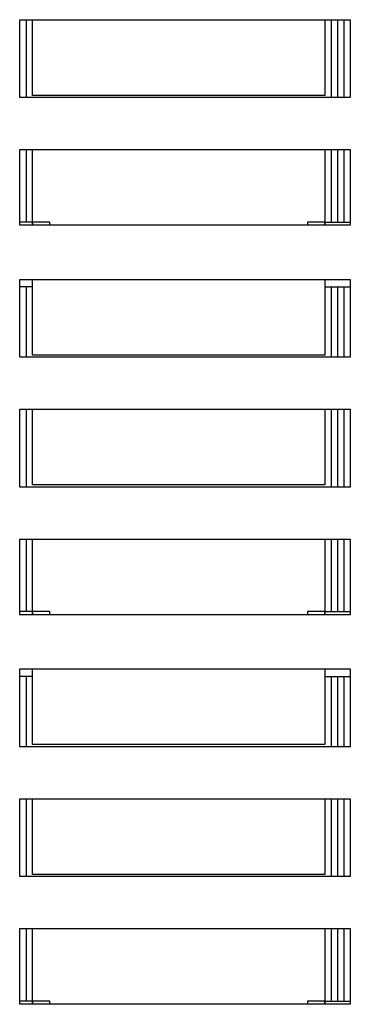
# Model space of a CAD drawing. Header units: feet. Extents: x 2245861 to 2246835, y 596730 to 597616.
# Tile 14 of 30: x 2245944 to 2246096, y 597161 to 597616. Entities that reach past the tile are written whole.
import ezdxf

# ---------------------------------------------------------------- set-up
doc = ezdxf.new("R2010")
doc.units = ezdxf.units.FT
doc.header["$MEASUREMENT"] = 0
doc.layers.add('SC_Scratch1', color=7, linetype='Continuous', plot=False)

msp = doc.modelspace()

# ---------------------------------------------------------------- linework, layer by layer
at = {"layer": 'SC_Scratch1', "color": 2}
for points in [[(2245943.99, 597615.87), (2246096.49, 597615.87), (2246096.49, 597579.87), (2245943.99, 597579.87)], [(2245949.83, 597615.87), (2246084.83, 597615.87), (2246084.83, 597580.87), (2245949.83, 597580.87)], [(2245943.99, 597435.87), (2246096.49, 597435.87), (2246096.49, 597399.87), (2245943.99, 597399.87)], [(2245949.83, 597435.87), (2246084.83, 597435.87), (2246084.83, 597400.87), (2245949.83, 597400.87)], [(2245943.99, 597255.87), (2246096.49, 597255.87), (2246096.49, 597219.87), (2245943.99, 597219.87)], [(2245949.83, 597255.87), (2246084.83, 597255.87), (2246084.83, 597220.87), (2245949.83, 597220.87)]]:
    msp.add_lwpolyline(points, close=True, dxfattribs=at)
for points in [[(2245946.91, 597615.87), (2245946.91, 597579.87)], [(2246087.74, 597615.87), (2246087.74, 597579.87)], [(2246090.66, 597615.87), (2246090.66, 597579.87)], [(2246093.58, 597615.87), (2246093.58, 597579.87)], [(2245946.91, 597435.87), (2245946.91, 597399.87)], [(2246087.74, 597435.87), (2246087.74, 597399.87)], [(2246090.66, 597435.87), (2246090.66, 597399.87)], [(2246093.58, 597435.87), (2246093.58, 597399.87)], [(2245946.91, 597255.87), (2245946.91, 597219.87)], [(2246087.74, 597255.87), (2246087.74, 597219.87)], [(2246090.66, 597255.87), (2246090.66, 597219.87)], [(2246093.58, 597255.87), (2246093.58, 597219.87)]]:
    msp.add_lwpolyline(points, dxfattribs=at)
at = {"layer": 'SC_Scratch1', "color": 3}
for points in [[(2245943.99, 597555.87), (2246096.49, 597555.87), (2246096.49, 597520.87), (2246084.83, 597520.87), (2246084.83, 597522.37), (2246076.83, 597522.37), (2246076.83, 597520.87), (2245957.83, 597520.87), (2245957.83, 597522.37), (2245949.83, 597522.37), (2245949.83, 597520.87), (2245943.99, 597520.87)], [(2245949.83, 597555.87), (2246084.83, 597555.87), (2246084.83, 597520.87), (2245949.83, 597520.87)], [(2245943.99, 597375.87), (2246096.49, 597375.87), (2246096.49, 597340.87), (2246084.83, 597340.87), (2246084.83, 597342.37), (2246076.83, 597342.37), (2246076.83, 597340.87), (2245957.83, 597340.87), (2245957.83, 597342.37), (2245949.83, 597342.37), (2245949.83, 597340.87), (2245943.99, 597340.87)], [(2245949.83, 597375.87), (2246084.83, 597375.87), (2246084.83, 597340.87), (2245949.83, 597340.87)], [(2245943.99, 597195.87), (2246096.49, 597195.87), (2246096.49, 597160.87), (2246084.83, 597160.87), (2246084.83, 597162.37), (2246076.83, 597162.37), (2246076.83, 597160.87), (2245957.83, 597160.87), (2245957.83, 597162.37), (2245949.83, 597162.37), (2245949.83, 597160.87), (2245943.99, 597160.87)], [(2245949.83, 597195.87), (2246084.83, 597195.87), (2246084.83, 597160.87), (2245949.83, 597160.87)]]:
    msp.add_lwpolyline(points, close=True, dxfattribs=at)
for points in [[(2245946.91, 597555.87), (2245946.91, 597522.37)], [(2246087.74, 597555.87), (2246087.74, 597522.37)], [(2246090.66, 597555.87), (2246090.66, 597522.37)], [(2246093.58, 597555.87), (2246093.58, 597522.37)], [(2245949.83, 597522.37), (2245943.99, 597522.37)], [(2246084.83, 597522.37), (2246096.49, 597522.37)], [(2245946.91, 597375.87), (2245946.91, 597342.37)], [(2246087.74, 597375.87), (2246087.74, 597342.37)], [(2246090.66, 597375.87), (2246090.66, 597342.37)], [(2246093.58, 597375.87), (2246093.58, 597342.37)], [(2245949.83, 597342.37), (2245943.99, 597342.37)], [(2246084.83, 597342.37), (2246096.49, 597342.37)], [(2245946.91, 597195.87), (2245946.91, 597162.37)], [(2246087.74, 597195.87), (2246087.74, 597162.37)], [(2246090.66, 597195.87), (2246090.66, 597162.37)], [(2246093.58, 597195.87), (2246093.58, 597162.37)], [(2245949.83, 597162.37), (2245943.99, 597162.37)], [(2246084.83, 597162.37), (2246096.49, 597162.37)]]:
    msp.add_lwpolyline(points, dxfattribs=at)
at = {"layer": 'SC_Scratch1', "color": 1}
for points in [[(2245943.99, 597495.87), (2246096.49, 597495.87), (2246096.49, 597459.87), (2245943.99, 597459.87)], [(2245949.83, 597495.87), (2246084.83, 597495.87), (2246084.83, 597460.87), (2245949.83, 597460.87)], [(2245943.99, 597315.87), (2246096.49, 597315.87), (2246096.49, 597279.87), (2245943.99, 597279.87)], [(2245949.83, 597315.87), (2246084.83, 597315.87), (2246084.83, 597280.87), (2245949.83, 597280.87)]]:
    msp.add_lwpolyline(points, close=True, dxfattribs=at)
for points in [[(2245949.83, 597492.37), (2245943.99, 597492.37)], [(2245946.91, 597492.37), (2245946.91, 597459.87)], [(2246084.83, 597492.37), (2246096.49, 597492.37)], [(2246087.74, 597492.37), (2246087.74, 597459.87)], [(2246090.66, 597492.37), (2246090.66, 597459.87)], [(2246093.58, 597492.37), (2246093.58, 597459.87)], [(2245949.83, 597312.37), (2245943.99, 597312.37)], [(2245946.91, 597312.37), (2245946.91, 597279.87)], [(2246084.83, 597312.37), (2246096.49, 597312.37)], [(2246087.74, 597312.37), (2246087.74, 597279.87)], [(2246090.66, 597312.37), (2246090.66, 597279.87)], [(2246093.58, 597312.37), (2246093.58, 597279.87)]]:
    msp.add_lwpolyline(points, dxfattribs=at)

doc.saveas('drawing.dxf')
